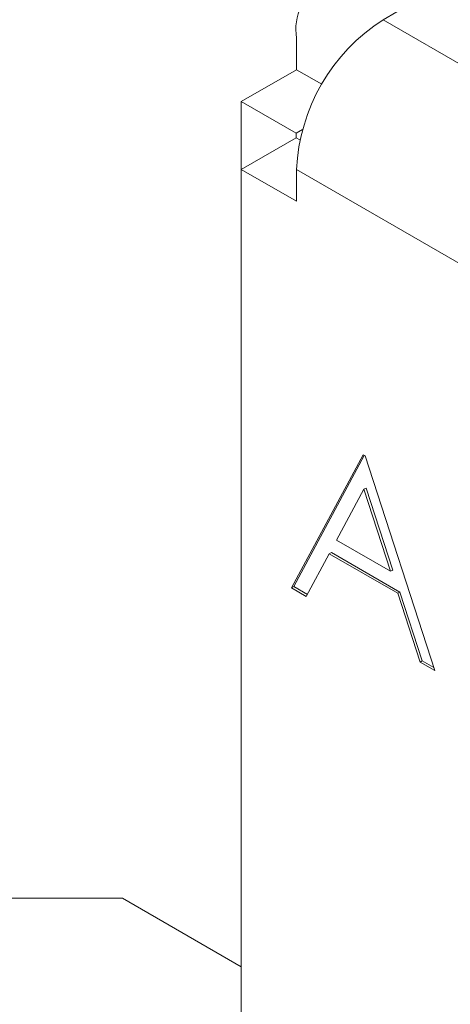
# Model space of a CAD drawing. Header units: inches. Extents: x 0.2 to 16.3, y 0.2 to 11.5.
# Tile 5 of 64: x 0.853 to 1.039, y 2.353 to 2.776. Entities that reach past the tile are written whole.
import ezdxf

# ---------------------------------------------------------------- set-up
doc = ezdxf.new("R2010")
doc.units = ezdxf.units.IN
doc.header["$MEASUREMENT"] = 0

msp = doc.modelspace()

# ---------------------------------------------------------------- linework, layer by layer
at = {"color": 7, "linetype": 'Continuous', "lineweight": 15}
for p, q in [((1.021410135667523, 2.783239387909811), (1.00962505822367, 2.776436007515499)), ((1.00962505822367, 2.776436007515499), (1.34869851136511, 2.580693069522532)), ((0.9723840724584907, 2.768537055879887), (0.9723840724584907, 2.754928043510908)), ((0.9723840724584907, 2.754928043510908), (0.9485948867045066, 2.741194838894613)), ((0.9723840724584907, 2.754928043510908), (0.9832886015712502, 2.748632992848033)), ((0.9721651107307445, 2.727588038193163), (0.9485948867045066, 2.741194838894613)), ((0.9485948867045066, 2.741194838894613), (0.9485948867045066, 2.712056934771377)), ((0.9749823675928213, 2.729214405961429), (0.9721651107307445, 2.727588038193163)), ((0.9721651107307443, 2.725663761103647), (0.9485948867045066, 2.712056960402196)), ((0.9721651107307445, 2.727588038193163), (0.9721651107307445, 2.725663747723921)), ((0.9721651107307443, 2.725663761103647), (0.9738431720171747, 2.724695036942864)), ((0.9485948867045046, 2.158986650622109), (0.9485948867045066, 2.712056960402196)), ((0.9485948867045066, 2.712056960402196), (0.9723840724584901, 2.698323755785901)), ((0.9723840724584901, 2.698323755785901), (0.9723840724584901, 2.71193276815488)), ((0.9723840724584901, 2.71193276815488), (1.348698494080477, 2.494691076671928)), ((1.001034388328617, 2.58922579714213), (0.9702212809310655, 2.532003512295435)), ((1.001522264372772, 2.588944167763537), (0.9711492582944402, 2.532539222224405)), ((1.001867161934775, 2.588745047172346), (1.001034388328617, 2.58922579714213)), ((1.031847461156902, 2.496427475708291), (1.001867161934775, 2.588745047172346)), ((1.001385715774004, 2.574402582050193), (0.9896226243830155, 2.552538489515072)), ((1.002313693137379, 2.574938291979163), (1.001385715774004, 2.574402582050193)), ((1.012836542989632, 2.539137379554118), (1.001385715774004, 2.574402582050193)), ((1.013764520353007, 2.539673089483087), (1.002313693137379, 2.574938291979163)), ((0.9896226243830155, 2.552538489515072), (1.012836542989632, 2.539137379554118)), ((0.9765843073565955, 2.528330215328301), (0.9864606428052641, 2.546670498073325)), ((0.9873886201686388, 2.547206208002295), (0.9864606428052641, 2.546670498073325)), ((0.9864606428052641, 2.546670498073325), (1.015907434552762, 2.529671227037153)), ((0.9873886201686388, 2.547206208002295), (1.016835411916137, 2.530206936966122)), ((1.013764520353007, 2.539673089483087), (1.012836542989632, 2.539137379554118)), ((0.9711492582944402, 2.532539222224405), (0.9702212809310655, 2.532003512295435)), ((0.9702212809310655, 2.532003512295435), (0.9765843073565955, 2.528330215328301)), ((0.9711492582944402, 2.532539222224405), (0.9770244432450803, 2.529147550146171)), ((1.016835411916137, 2.530206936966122), (1.015907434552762, 2.529671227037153)), ((1.015907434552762, 2.529671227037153), (1.025510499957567, 2.50008572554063)), ((1.016835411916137, 2.530206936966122), (1.026438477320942, 2.5006214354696)), ((1.026438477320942, 2.5006214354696), (1.025510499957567, 2.50008572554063)), ((1.025510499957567, 2.50008572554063), (1.031847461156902, 2.496427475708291)), ((1.026438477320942, 2.5006214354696), (1.031419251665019, 2.497746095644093)), ((0.8974307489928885, 2.398440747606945), (0.8408621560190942, 2.398440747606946)), ((0.9485949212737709, 2.368904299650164), (0.8974307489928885, 2.398440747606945))]:
    msp.add_line(p, q, dxfattribs=at)
for centre, radius, start, end in [((0.9950872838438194, 2.772219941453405), 0.02299998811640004, 50.79666064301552, 189.2141832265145), ((1.053238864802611, 2.708253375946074), 0.08093846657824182, 122.6054833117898, 177.3944858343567)]:
    msp.add_arc(centre, radius, start, end, dxfattribs=at)

doc.saveas('drawing.dxf')
